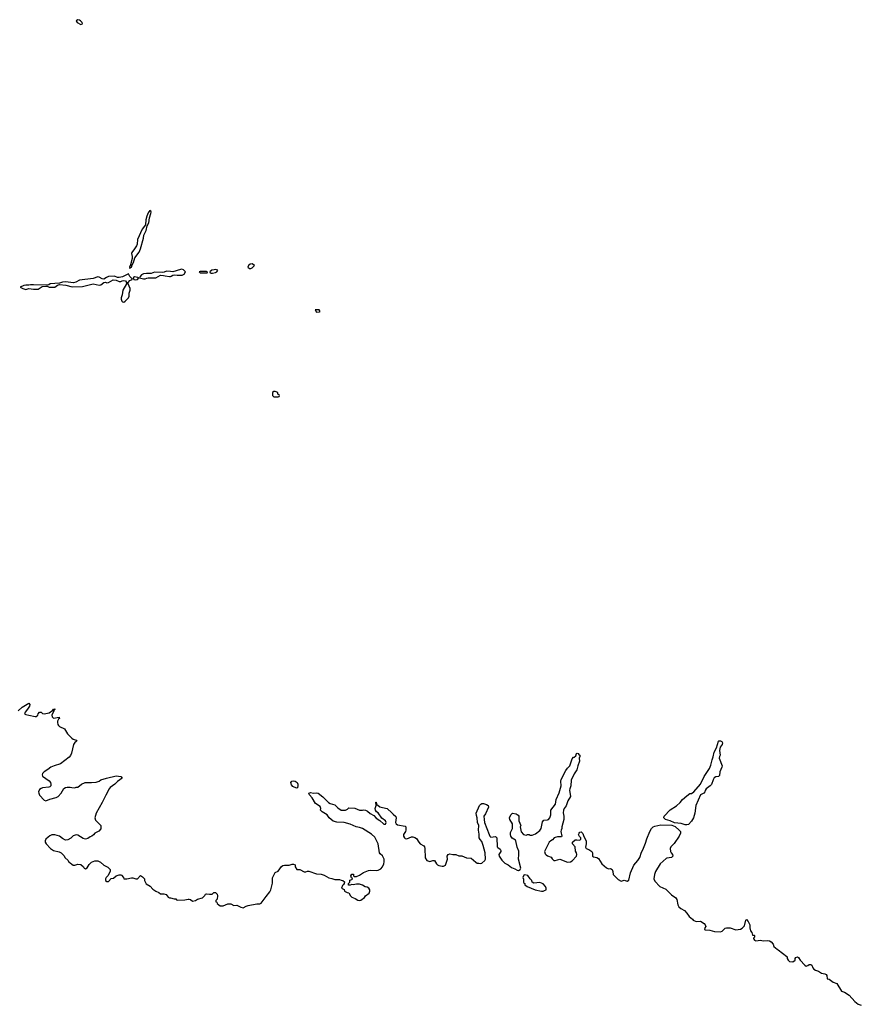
# Model space of a CAD drawing. Header units: inches. Extents: x 2380427 to 2580949, y 385907 to 546039.
# Tile 46 of 121: x 2468030 to 2479030, y 503491 to 516366. Entities that reach past the tile are written whole.
import ezdxf

# ---------------------------------------------------------------- set-up
doc = ezdxf.new("R2010")
doc.units = ezdxf.units.IN
doc.header["$MEASUREMENT"] = 0
for name, color, linetype in [('C4560', 7, 'Continuous'), ('C4561', 7, 'Continuous'), ('C4570', 7, 'Continuous'), ('C4571', 7, 'Continuous')]:
    doc.layers.add(name, color=color, linetype=linetype)

msp = doc.modelspace()

# ---------------------------------------------------------------- linework, layer by layer
at = {"layer": 'C4560', "color": 5, "elevation": 40}
msp.add_lwpolyline([(2468010, 507329), (2468064, 507376), (2468150, 507428), (2468162, 507410), (2468157, 507390), (2468131, 507349), (2468100, 507310), (2468091, 507290), (2468110, 507279), (2468150, 507270), (2468230, 507254), (2468245, 507255), (2468265, 507270), (2468272, 507290), (2468290, 507311), (2468310, 507310), (2468330, 507296), (2468349, 507289), (2468370, 507292), (2468416, 507304), (2468464, 507336), (2468470, 507350), (2468490, 507354), (2468490, 507347), (2468482, 507342), (2468474, 507346), (2468479, 507339), (2468478, 507330), (2468452, 507270), (2468453, 507250), (2468470, 507235), (2468546, 507246), (2468550, 507230), (2468539, 507221), (2468526, 507194), (2468523, 507177), (2468528, 507150), (2468537, 507137), (2468550, 507124), (2468614, 507094), (2468656, 507030), (2468710, 506971), (2468730, 506957), (2468767, 506947), (2468778, 506930), (2468750, 506916), (2468731, 506890), (2468705, 506775), (2468694, 506746), (2468677, 506723), (2468563, 506637), (2468480, 506610), (2468436, 506590), (2468399, 506561), (2468349, 506530), (2468328, 506510), (2468322, 506490), (2468330, 506473), (2468413, 506413), (2468431, 506390), (2468439, 506370), (2468439, 506350), (2468425, 506335), (2468410, 506330), (2468330, 506321), (2468310, 506315), (2468290, 506302), (2468274, 506270), (2468278, 506250), (2468290, 506225), (2468350, 506162), (2468370, 506151), (2468426, 506174), (2468505, 506195), (2468532, 506208), (2468570, 506250), (2468606, 506314), (2468630, 506326), (2468651, 506331), (2468690, 506331), (2468710, 506325), (2468750, 506322), (2468770, 506332), (2468790, 506332), (2468838, 506370), (2468886, 506390), (2468970, 506391), (2469030, 506398), (2469069, 506411), (2469090, 506425), (2469166, 506450), (2469290, 506479), (2469350, 506471), (2469371, 506450), (2469310, 506405), (2469275, 506370), (2469214, 506326), (2469199, 506310), (2469154, 506226), (2469110, 506130), (2469028, 505990), (2469011, 505931), (2469021, 505901), (2469092, 505830), (2469090, 505786), (2469064, 505756), (2469011, 505729), (2468994, 505706), (2468972, 505690), (2468950, 505682), (2468920, 505660), (2468890, 505649), (2468860, 505660), (2468790, 505702), (2468770, 505708), (2468730, 505695), (2468697, 505663), (2468660, 505640), (2468630, 505638), (2468590, 505659), (2468549, 505689), (2468490, 505709), (2468450, 505706), (2468426, 505694), (2468401, 505679), (2468371, 505650), (2468361, 505630), (2468365, 505610), (2468376, 505590), (2468431, 505530), (2468470, 505504), (2468545, 505485), (2468574, 505470), (2468610, 505434), (2468622, 505410), (2468662, 505370), (2468672, 505352), (2468690, 505342), (2468710, 505322), (2468730, 505312), (2468750, 505312), (2468790, 505322), (2468830, 505318), (2468862, 505290), (2468874, 505270), (2468890, 505262), (2468910, 505274), (2468940, 505320), (2468969, 505351), (2469010, 505366), (2469050, 505367), (2469085, 505350), (2469130, 505311), (2469184, 505284), (2469212, 505252), (2469212, 505230), (2469182, 505170), (2469162, 505150), (2469152, 505130), (2469152, 505110), (2469170, 505098), (2469190, 505098), (2469225, 505135), (2469258, 505142), (2469289, 505171), (2469330, 505183), (2469350, 505186), (2469361, 505181), (2469385, 505150), (2469390, 505134), (2469410, 505132), (2469430, 505132), (2469490, 505147), (2469510, 505147), (2469550, 505131), (2469570, 505131), (2469610, 505174), (2469637, 505157), (2469662, 505130), (2469662, 505110), (2469685, 505065), (2469737, 505037), (2469770, 504998), (2469810, 504971), (2469850, 504954), (2469870, 504938), (2469915, 504935), (2469945, 504925), (2469970, 504892), (2469990, 504885), (2470000, 504883)], dxfattribs=at)
at = {"layer": 'C4561', "color": 5, "elevation": 60}
for points in [[(2468790, 516366), (2468767, 516350), (2468783, 516330), (2468830, 516305), (2468849, 516311), (2468845, 516330), (2468826, 516350), (2468810, 516361)], [(2469730, 513869), (2469710, 513842), (2469690, 513798), (2469679, 513750), (2469675, 513685), (2469630, 513629), (2469571, 513490), (2469565, 513430), (2469558, 513410), (2469532, 513368), (2469496, 513324), (2469493, 513310), (2469499, 513270), (2469498, 513242), (2469479, 513161), (2469465, 513130), (2469470, 513114), (2469475, 513125), (2469490, 513132), (2469500, 513160), (2469519, 513190), (2469536, 513250), (2469593, 513327), (2469609, 513370), (2469649, 513510), (2469653, 513550), (2469685, 513610), (2469696, 513670), (2469716, 513710), (2469725, 513775), (2469745, 513830), (2469749, 513850), (2469742, 513862)], [(2469450, 513042), (2469375, 513005), (2469330, 512994), (2469310, 512995), (2469270, 513012), (2469190, 513006), (2469164, 512996), (2469130, 512975), (2469110, 512977), (2469070, 512998), (2469050, 513002), (2468990, 512983), (2468810, 512959), (2468765, 512935), (2468733, 512927), (2468630, 512937), (2468590, 512936), (2468550, 512919), (2468430, 512912), (2468410, 512899), (2468387, 512893), (2468210, 512899), (2468170, 512898), (2468150, 512893), (2468110, 512896), (2468082, 512890), (2468034, 512870), (2468072, 512850), (2468110, 512839), (2468150, 512852), (2468210, 512844), (2468270, 512844), (2468324, 512876), (2468370, 512882), (2468390, 512882), (2468414, 512870), (2468430, 512867), (2468488, 512868), (2468525, 512895), (2468550, 512903), (2468634, 512894), (2468715, 512875), (2468850, 512877), (2468990, 512913), (2469070, 512896), (2469090, 512901), (2469130, 512931), (2469150, 512935), (2469170, 512927), (2469190, 512931), (2469250, 512964), (2469290, 512961), (2469330, 512941), (2469350, 512942), (2469370, 512953), (2469390, 512954), (2469411, 512950), (2469426, 512930), (2469426, 512910), (2469378, 512830), (2469371, 512770), (2469357, 512730), (2469357, 512710), (2469366, 512686), (2469375, 512675), (2469390, 512671), (2469410, 512687), (2469454, 512730), (2469459, 512750), (2469459, 512790), (2469473, 512830), (2469474, 512850), (2469446, 512910), (2469446, 512930), (2469470, 512955), (2469498, 512970), (2469498, 512978), (2469470, 513009)], [(2469530, 513004), (2469511, 512990), (2469522, 512970), (2469550, 512964), (2469570, 512967), (2469588, 512990), (2469576, 512996)]]:
    msp.add_lwpolyline(points, close=True, dxfattribs=at)
msp.add_lwpolyline([(2470000, 513073), (2469950, 513079), (2469917, 513063), (2469890, 513059), (2469790, 513064), (2469750, 513049), (2469689, 513049), (2469650, 513044), (2469621, 513030), (2469603, 513010), (2469602, 512998), (2469594, 512990), (2469650, 512979), (2469670, 512979), (2469690, 512986), (2469710, 512991), (2469810, 512991), (2469870, 513024), (2469910, 513023), (2469930, 513015), (2469990, 513006), (2470000, 513009)], dxfattribs=at)
at = {"layer": 'C4570', "color": 5, "elevation": 40}
for points in [[(2476750, 505838), (2476730, 505839), (2476674, 505854), (2476590, 505863), (2476531, 505891), (2476472, 505910), (2476450, 505930), (2476454, 505950), (2476530, 506036), (2476615, 506085), (2476664, 506130), (2476694, 506170), (2476750, 506219), (2476790, 506246), (2476810, 506247), (2476841, 506270), (2476930, 506370), (2476975, 506470), (2477046, 506574), (2477063, 506617), (2477079, 506690), (2477094, 506726), (2477109, 506790), (2477136, 506844), (2477165, 506930), (2477170, 506938), (2477190, 506938), (2477206, 506926), (2477214, 506910), (2477210, 506890), (2477187, 506853), (2477176, 506810), (2477185, 506750), (2477176, 506730), (2477174, 506710), (2477210, 506610), (2477206, 506590), (2477179, 506530), (2477176, 506484), (2477165, 506470), (2477130, 506464), (2477109, 506451), (2477093, 506427), (2477070, 506367), (2477054, 506346), (2477004, 506310), (2476991, 506289), (2476985, 506270), (2476970, 506253), (2476927, 506230), (2476869, 506091), (2476854, 505990), (2476835, 505930), (2476810, 505885), (2476770, 505843)], [(2471650, 506318), (2471601, 506341), (2471581, 506361), (2471574, 506390), (2471589, 506411), (2471606, 506414), (2471630, 506408), (2471655, 506390), (2471665, 506370), (2471667, 506353), (2471660, 506320)], [(2474634, 505186), (2474618, 505182), (2474605, 505150), (2474613, 505127), (2474614, 505090), (2474618, 505078), (2474632, 505072), (2474632, 505050), (2474645, 505045), (2474661, 505030), (2474766, 504990), (2474849, 504971), (2474870, 504971), (2474890, 504979), (2474909, 504990), (2474909, 505010), (2474901, 505030), (2474870, 505065), (2474830, 505086), (2474750, 505075), (2474729, 505089), (2474722, 505110), (2474702, 505130), (2474670, 505175)]]:
    msp.add_lwpolyline(points, close=True, dxfattribs=at)
msp.add_lwpolyline([(2470000, 504883), (2470050, 504872), (2470072, 504872), (2470078, 504858), (2470090, 504854), (2470190, 504856), (2470230, 504866), (2470245, 504865), (2470262, 504862), (2470290, 504842), (2470326, 504850), (2470353, 504867), (2470418, 504882), (2470450, 504914), (2470458, 504930), (2470470, 504938), (2470510, 504932), (2470547, 504933), (2470568, 504952), (2470590, 504952), (2470611, 504930), (2470616, 504910), (2470612, 504868), (2470594, 504850), (2470594, 504830), (2470605, 504825), (2470612, 504810), (2470632, 504790), (2470650, 504781), (2470670, 504778), (2470690, 504781), (2470750, 504807), (2470770, 504807), (2470790, 504803), (2470830, 504783), (2470870, 504786), (2470920, 504760), (2470950, 504751), (2470990, 504776), (2471017, 504783), (2471130, 504806), (2471170, 504805), (2471188, 504812), (2471250, 504902), (2471299, 504961), (2471313, 504987), (2471336, 505076), (2471336, 505144), (2471367, 505213), (2471410, 505232), (2471450, 505292), (2471470, 505305), (2471490, 505311), (2471550, 505311), (2471590, 505322), (2471610, 505322), (2471630, 505314), (2471632, 505290), (2471653, 505253), (2471692, 505252), (2471750, 505222), (2471770, 505222), (2471790, 505232), (2471810, 505232), (2471910, 505198), (2471971, 505191), (2472010, 505181), (2472070, 505146), (2472110, 505138), (2472150, 505122), (2472210, 505122), (2472233, 505113), (2472252, 505112), (2472274, 505094), (2472273, 505073), (2472264, 505056), (2472250, 505046), (2472234, 505010), (2472270, 504994), (2472274, 504970), (2472310, 504952), (2472334, 504950), (2472352, 504910), (2472371, 504891), (2472415, 504875), (2472451, 504851), (2472470, 504847), (2472490, 504851), (2472535, 504890), (2472550, 504911), (2472596, 504944), (2472605, 504970), (2472605, 504990), (2472593, 505010), (2472570, 505021), (2472546, 505026), (2472510, 505049), (2472470, 505062), (2472430, 505062), (2472390, 505055), (2472370, 505058), (2472350, 505048), (2472330, 505048), (2472326, 505050), (2472326, 505070), (2472346, 505090), (2472347, 505113), (2472370, 505122), (2472378, 505130), (2472378, 505138), (2472367, 505147), (2472358, 505170), (2472370, 505191), (2472391, 505191), (2472392, 505172), (2472402, 505162), (2472430, 505161), (2472470, 505179), (2472524, 505216), (2472590, 505243), (2472613, 505247), (2472690, 505242), (2472715, 505245), (2472750, 505264), (2472770, 505290), (2472790, 505330), (2472793, 505353), (2472792, 505390), (2472771, 505431), (2472740, 505460), (2472732, 505472), (2472714, 505590), (2472690, 505644), (2472670, 505675), (2472630, 505715), (2472510, 505792), (2472470, 505805), (2472428, 505810), (2472350, 505849), (2472270, 505870), (2472174, 505874), (2472125, 505885), (2472077, 505930), (2472050, 505970), (2471982, 506010), (2471962, 506030), (2471964, 506050), (2471956, 506076), (2471898, 506118), (2471852, 506192), (2471817, 506230), (2471809, 506251), (2471830, 506259), (2471870, 506254), (2471910, 506256), (2471930, 506251), (2471990, 506206), (2472068, 506128), (2472090, 506116), (2472150, 506099), (2472190, 506061), (2472230, 506031), (2472290, 506031), (2472315, 506045), (2472330, 506062), (2472410, 506058), (2472470, 506031), (2472510, 506031), (2472530, 506036), (2472550, 506032), (2472577, 506017), (2472610, 505985), (2472660, 505960), (2472690, 505927), (2472735, 505895), (2472783, 505850), (2472790, 505846), (2472810, 505848), (2472820, 505870), (2472812, 505890), (2472765, 505925), (2472714, 505994), (2472694, 506010), (2472679, 506030), (2472677, 506050), (2472688, 506090), (2472686, 506134), (2472690, 506134), (2472698, 506098), (2472710, 506094), (2472735, 506075), (2472770, 506063), (2472831, 506051), (2472896, 505996), (2472910, 505978), (2472946, 505946), (2472951, 505930), (2472941, 505870), (2472951, 505850), (2472970, 505839), (2473070, 505822), (2473078, 505810), (2473078, 505770), (2473071, 505750), (2473046, 505710), (2473047, 505690), (2473059, 505670), (2473070, 505661), (2473090, 505655), (2473150, 505683), (2473170, 505683), (2473194, 505674), (2473218, 505658), (2473246, 505610), (2473266, 505590), (2473310, 505565), (2473321, 505550), (2473327, 505530), (2473328, 505408), (2473350, 505371), (2473390, 505359), (2473430, 505371), (2473450, 505371), (2473476, 505330), (2473490, 505316), (2473510, 505306), (2473550, 505296), (2473570, 505296), (2473594, 505310), (2473621, 505390), (2473619, 505430), (2473630, 505452), (2473650, 505461), (2473690, 505451), (2473730, 505451), (2473770, 505431), (2473810, 505431), (2473870, 505407), (2473930, 505402), (2473991, 505350), (2474010, 505339), (2474030, 505335), (2474050, 505331), (2474070, 505336), (2474109, 505371), (2474117, 505390), (2474112, 505470), (2474089, 505570), (2474070, 505619), (2474047, 505647), (2474036, 505670), (2474037, 505717), (2474025, 505770), (2474029, 505830), (2474015, 505870), (2474009, 505930), (2473999, 505959), (2473995, 505990), (2474038, 506090), (2474058, 506110), (2474070, 506116), (2474090, 506116), (2474130, 506105), (2474151, 506091), (2474156, 506070), (2474118, 505982), (2474098, 505950), (2474099, 505910), (2474107, 505867), (2474164, 505710), (2474175, 505690), (2474190, 505675), (2474250, 505686), (2474266, 505670), (2474272, 505550), (2474280, 505540), (2474310, 505522), (2474317, 505503), (2474318, 505490), (2474291, 505450), (2474296, 505430), (2474330, 505378), (2474370, 505338), (2474415, 505315), (2474459, 505279), (2474502, 505262), (2474530, 505245), (2474550, 505242), (2474570, 505254), (2474578, 505270), (2474549, 505389), (2474556, 505450), (2474553, 505493), (2474530, 505546), (2474516, 505630), (2474510, 505638), (2474465, 505665), (2474449, 505689), (2474443, 505710), (2474443, 505737), (2474469, 505790), (2474473, 505810), (2474469, 505850), (2474436, 505910), (2474433, 505930), (2474449, 505971), (2474470, 505992), (2474520, 505980), (2474544, 505964), (2474552, 505952), (2474554, 505890), (2474582, 505830), (2474572, 505810), (2474578, 505770), (2474586, 505746), (2474614, 505710), (2474650, 505702), (2474668, 505712), (2474690, 505712), (2474704, 505704), (2474730, 505701), (2474770, 505719), (2474830, 505765), (2474847, 505790), (2474862, 505878), (2474882, 505898), (2474930, 505905), (2474941, 505910), (2474960, 505930), (2474970, 505970), (2474971, 506030), (2475031, 506110), (2475043, 506170), (2475082, 506258), (2475106, 506350), (2475101, 506410), (2475105, 506430), (2475170, 506548), (2475190, 506578), (2475221, 506610), (2475250, 506702), (2475270, 506722), (2475277, 506723), (2475299, 506741), (2475307, 506770), (2475315, 506775), (2475330, 506771), (2475338, 506758), (2475351, 506750), (2475351, 506730), (2475341, 506710), (2475348, 506670), (2475323, 506610), (2475310, 506556), (2475276, 506504), (2475239, 506421), (2475235, 506350), (2475219, 506310), (2475216, 506290), (2475227, 506210), (2475196, 506150), (2475173, 506087), (2475145, 506050), (2475136, 506030), (2475134, 505994), (2475143, 505950), (2475144, 505910), (2475118, 505810), (2475118, 505790), (2475105, 505770), (2475101, 505750), (2475118, 505690), (2475110, 505682), (2475058, 505682), (2475030, 505674), (2475014, 505666), (2474996, 505644), (2474971, 505629), (2474951, 505610), (2474891, 505490), (2474900, 505460), (2474910, 505445), (2474930, 505431), (2474975, 505415), (2474990, 505394), (2475013, 505373), (2475030, 505372), (2475090, 505391), (2475191, 505351), (2475230, 505356), (2475250, 505366), (2475309, 505430), (2475312, 505450), (2475309, 505470), (2475294, 505494), (2475289, 505550), (2475254, 505590), (2475254, 505610), (2475290, 505641), (2475310, 505644), (2475350, 505636), (2475364, 505650), (2475364, 505670), (2475345, 505685), (2475335, 505710), (2475341, 505730), (2475350, 505741), (2475370, 505747), (2475390, 505725), (2475404, 505684), (2475435, 505630), (2475436, 505590), (2475424, 505544), (2475432, 505530), (2475470, 505515), (2475506, 505490), (2475515, 505470), (2475518, 505430), (2475530, 505421), (2475574, 505410), (2475597, 505397), (2475638, 505330), (2475698, 505278), (2475724, 505264), (2475750, 505265), (2475774, 505254), (2475784, 505230), (2475787, 505190), (2475850, 505125), (2475890, 505102), (2475930, 505116), (2475970, 505103), (2475990, 505116), (2476015, 505210), (2476057, 505310), (2476110, 505371), (2476135, 505410), (2476159, 505481), (2476175, 505510), (2476210, 505599), (2476226, 505654), (2476267, 505753), (2476289, 505791), (2476309, 505811), (2476330, 505820), (2476410, 505838), (2476552, 505832), (2476598, 505818), (2476651, 505770), (2476665, 505750), (2476665, 505730), (2476649, 505690), (2476584, 505596), (2476542, 505550), (2476532, 505530), (2476538, 505490), (2476547, 505470), (2476563, 505450), (2476567, 505430), (2476551, 505410), (2476490, 505404), (2476481, 505399), (2476401, 505330), (2476342, 505230), (2476328, 505190), (2476320, 505130), (2476330, 505101), (2476398, 505030), (2476475, 504995), (2476550, 504921), (2476604, 504884), (2476620, 504860), (2476634, 504794), (2476646, 504766), (2476670, 504742), (2476717, 504717), (2476750, 504682), (2476780, 504640), (2476824, 504604), (2476832, 504592), (2476870, 504572), (2476930, 504578), (2476976, 504550), (2476991, 504530), (2476998, 504510), (2476985, 504490), (2476982, 504470), (2476990, 504465), (2477050, 504461), (2477110, 504443), (2477190, 504441), (2477210, 504446), (2477250, 504486), (2477270, 504493), (2477314, 504490), (2477390, 504465), (2477450, 504476), (2477474, 504486), (2477502, 504518), (2477519, 504590), (2477530, 504601), (2477550, 504576), (2477572, 504532), (2477571, 504490), (2477583, 504450), (2477598, 504430), (2477610, 504394), (2477630, 504394), (2477632, 504390), (2477632, 504368), (2477622, 504358), (2477622, 504350), (2477634, 504330), (2477650, 504322), (2477684, 504324), (2477710, 504332), (2477750, 504321), (2477810, 504326), (2477830, 504321), (2477851, 504310), (2477876, 504276), (2477888, 504248), (2477908, 504228), (2477930, 504211), (2477945, 504205), (2478057, 504117), (2478062, 504110), (2478062, 504090), (2478072, 504070), (2478090, 504052), (2478133, 504047), (2478166, 504070), (2478166, 504090), (2478176, 504104), (2478194, 504110), (2478210, 504102), (2478231, 504070), (2478290, 504002), (2478310, 503992), (2478330, 503998), (2478350, 504011), (2478370, 504012), (2478385, 504005), (2478398, 503970), (2478410, 503952), (2478430, 503938), (2478470, 503925), (2478510, 503898), (2478554, 503890), (2478570, 503882), (2478578, 503870), (2478585, 503825), (2478610, 503818), (2478662, 503782), (2478710, 503762), (2478770, 503662), (2478810, 503651), (2478870, 503611), (2478945, 503530), (2478990, 503491), (2479030, 503478)], dxfattribs=at)
at = {"layer": 'C4571', "color": 5, "elevation": 60}
msp.add_lwpolyline([(2470000, 513009), (2470010, 513011), (2470030, 513027), (2470050, 513031), (2470090, 513024), (2470153, 513027), (2470180, 513040), (2470198, 513070), (2470170, 513097), (2470150, 513103), (2470130, 513101), (2470030, 513069), (2470000, 513073)], dxfattribs=at)
for points in [[(2470470, 513075), (2470390, 513075), (2470374, 513070), (2470390, 513054), (2470470, 513054), (2470482, 513058), (2470486, 513070)], [(2470590, 513099), (2470570, 513097), (2470542, 513090), (2470514, 513070), (2470518, 513058), (2470533, 513053), (2470552, 513052), (2470590, 513061), (2470608, 513070), (2470618, 513090)], [(2471070, 513174), (2471042, 513170), (2471022, 513150), (2471012, 513130), (2471032, 513112), (2471050, 513111), (2471070, 513121), (2471098, 513150)], [(2471910, 512574), (2471894, 512570), (2471910, 512542), (2471950, 512545), (2471958, 512550), (2471946, 512570)], [(2471370, 511506), (2471350, 511506), (2471334, 511490), (2471334, 511450), (2471350, 511434), (2471410, 511434), (2471422, 511438), (2471426, 511450), (2471422, 511462), (2471406, 511470), (2471406, 511490)]]:
    msp.add_lwpolyline(points, close=True, dxfattribs=at)

doc.saveas('drawing.dxf')
